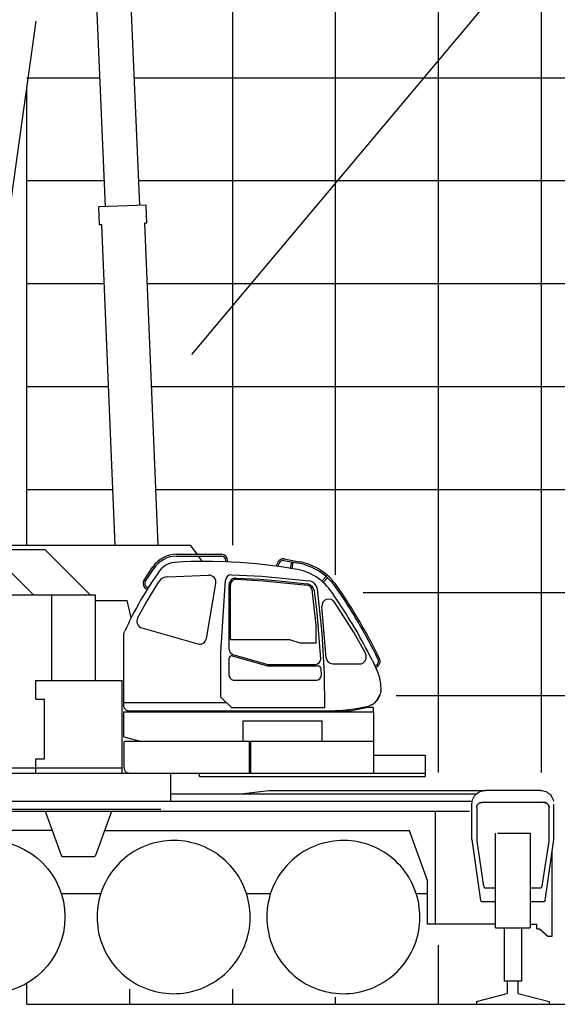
# Model space of a CAD drawing. Extents: x -441179 to 62702, y -334860 to 51651.
# Tile 3 of 68: x -324530 to -319304, y -314225 to -304662. Entities that reach past the tile are written whole.
import ezdxf

# ---------------------------------------------------------------- set-up
doc = ezdxf.new("R2010")
doc.units = 0
doc.layers.get('0').update_dxf_attribs({"linetype": 'CONTINUOUS'})

msp = doc.modelspace()

# ---------------------------------------------------------------- linework, layer by layer
at = {"color": 252, "linetype": 'Continuous'}
for p, q in [((-319458.888848, -311974.849341), (-319458.888848, -270896.616188)), ((-320458.888848, -311974.849341), (-320458.888848, -275688.161263)), ((-321458.888848, -310055.099694), (-321458.888848, -283213.080673)), ((-322458.888848, -309766.268719), (-322458.888848, -290328.450395)), ((-324458.888848, -305224.997208), (-323749.274842, -305224.997208)), ((-323418.992989, -305224.997208), (-209458.888848, -305224.997208)), ((-324458.888848, -306224.997208), (-323707.365567, -306224.997208)), ((-323377.083714, -306224.997208), (-209458.888848, -306224.997208)), ((-324458.888848, -307224.997208), (-323707.485339, -307224.997208)), ((-323293.129752, -307224.997208), (-209458.888848, -307224.997208)), ((-324458.888848, -308224.997208), (-323665.576063, -308224.997208)), ((-323251.220476, -308224.997208), (-209458.888848, -308224.997208)), ((-324458.888848, -309224.997208), (-323623.666788, -309224.997208)), ((-323209.311201, -309224.997208), (-209458.888848, -309224.997208)), ((-321191.443635, -310224.997208), (-209458.888848, -310224.997208)), ((-320870.095309, -311224.997208), (-209458.888848, -311224.997208)), ((-320458.888848, -314224.997208), (-320458.888848, -313651.048659)), ((-323458.888848, -314224.997208), (-323458.888848, -314077.473138)), ((-322458.888848, -314224.997208), (-322458.888848, -314077.473138)), ((-321458.888848, -314224.997208), (-321458.888848, -314155.168975))]:
    msp.add_line(p, q, dxfattribs=at)
at = {"color": 151, "linetype": 'Continuous'}
for p, q in [((-299379.096323, -279931.148252), (-322859.091731, -307913.517245)), ((-325850.034048, -309766.268719), (-322870.888873, -309766.268719)), ((-325639.911989, -309806.868816), (-324285.59193, -309806.868816)), ((-323843.592409, -310248.868816), (-324285.591617, -309806.868816)), ((-322804.747612, -309854.456951), (-322870.888873, -309766.268719)), ((-323004.938775, -309872.456951), (-322565.912445, -309872.456951)), ((-323004.102777, -309854.456951), (-322569.013836, -309854.456951)), ((-322752.901518, -309923.584986), (-322791.247594, -309872.456951)), ((-322657.494683, -309923.70866), (-322718.941826, -309923.331707)), ((-322527.962316, -309927.012299), (-322657.494683, -309923.70866)), ((-322472.230767, -309929.419842), (-322527.962316, -309927.012299)), ((-322527.940117, -309927.013258), (-322527.940117, -309913.457368)), ((-322509.943535, -309927.790691), (-322509.943535, -309913.527252)), ((-322031.61017, -309970.349378), (-322025.692377, -309939.044377)), ((-321962.058782, -309914.456856), (-321816.959882, -309941.529745)), ((-321959.093469, -309898.760926), (-321814.121468, -309925.81)), ((-321898.27873, -309991.201937), (-321886.438297, -309928.566301)), ((-321882.523699, -309993.923532), (-321870.723074, -309931.498484)), ((-324395.290827, -310248.868816), (-324645.064971, -309999.094638)), ((-323320.936771, -310104.681579), (-323235.219604, -309976.613558)), ((-323306.052724, -310114.921274), (-323216.175613, -309979.762759)), ((-322015.71051, -309972.30513), (-322011.116067, -309948.000807)), ((-321827.886895, -310003.361736), (-321899.207379, -309991.041518)), ((-323304.928554, -310327.448902), (-323176.34049, -310120.362629)), ((-323092.435154, -310071.566901), (-322694.847982, -310056.30247)), ((-322573.941826, -310807.929954), (-322528.950043, -310105.44646)), ((-322472.097642, -310053.825068), (-322177.294813, -310065.61501)), ((-322426.032642, -310084.588566), (-322192.823173, -310097.227328)), ((-322421.56963, -310097.015546), (-322163.25683, -310112.859244)), ((-322192.823173, -310097.227328), (-322012.353147, -310112.032237)), ((-322177.294813, -310065.61501), (-321716.902463, -310113.339848)), ((-322163.25683, -310112.859244), (-321729.197066, -310155.276825)), ((-322012.353147, -310112.032237), (-321736.957408, -310142.309034)), ((-321591.974747, -310114.706505), (-321550.922468, -310070.234114)), ((-321578.931154, -310127.113622), (-321537.546211, -310082.281078)), ((-323304.547062, -310186.772322), (-323291.700719, -310195.315019)), ((-323294.615279, -310171.761647), (-323282.105973, -310180.079974)), ((-322715.595049, -310672.010056), (-322623.5136, -310137.759169)), ((-322493.941826, -310778.305534), (-322493.941826, -310148.917073)), ((-322480.941826, -310683.331707), (-322480.941826, -310152.857705)), ((-321646.941826, -310543.82101), (-321686.305013, -310197.498125)), ((-321639.517928, -310420.075969), (-321664.951525, -310213.389222)), ((-321589.118954, -310619.435282), (-321636.652424, -310193.97355)), ((-326807.888848, -310248.868816), (-323794.188836, -310248.868816)), ((-324217.188836, -311080.368816), (-324217.188836, -310248.868816)), ((-323794.188836, -311080.368816), (-323794.188836, -310248.868816)), ((-323794.188836, -310303.268841), (-323485.018908, -310303.268841)), ((-323446.117605, -310470.121593), (-323485.018908, -310303.268841)), ((-321279.60616, -310615.622392), (-321469.02906, -310320.482841)), ((-323383.336717, -310473.145979), (-323304.928554, -310327.448901)), ((-321604.301136, -310871.591607), (-321639.517928, -310420.07597)), ((-321550.72212, -310862.291997), (-321593.230844, -310362.711592)), ((-323342.794931, -310569.324316), (-322800.052544, -310724.944988)), ((-321646.941826, -310713.331707), (-321646.941826, -310543.82101)), ((-323518.941826, -311323.331768), (-323518.941826, -310646.274212)), ((-322480.941826, -310683.331707), (-321905.941747, -310683.331707)), ((-321905.941747, -310683.331707), (-321805.942312, -310713.331707)), ((-321566.423933, -311016.020927), (-321589.118954, -310619.435282)), ((-321170.185118, -310814.031268), (-321279.60616, -310615.622393)), ((-321805.942312, -310713.331707), (-321646.941826, -310713.331707)), ((-322573.941826, -311240.43183), (-322573.941826, -310807.929954)), ((-322493.941826, -311028.53071), (-322493.941826, -310864.558781)), ((-322465.652903, -310839.650456), (-322120.905207, -310938.371258)), ((-322457.975507, -310826.088849), (-322118.897102, -310923.719885)), ((-321102.240407, -310885.748122), (-321131.752839, -310827.529879)), ((-322120.905207, -310938.371258), (-321629.917476, -310938.371258)), ((-322118.897102, -310923.719885), (-321654.78756, -310923.576942)), ((-321597.907647, -311026.858074), (-321600.012057, -310967.239701)), ((-321490.847303, -310917.288494), (-321209.818636, -310917.288494)), ((-321078.386847, -310937.105399), (-321066.557305, -310931.549358)), ((-321071.634829, -310951.642654), (-321059.81508, -310945.904516)), ((-324373.887688, -311080.368816), (-323533.887688, -311080.368816)), ((-324373.887688, -311260.368816), (-324373.887688, -311080.368816)), ((-323533.887688, -311978.515881), (-323533.887688, -311080.368816)), ((-322451.207581, -311078.312298), (-321644.056699, -311078.312298)), ((-321562.799332, -311343.327557), (-321566.423933, -311016.020927)), ((-321045.311254, -311014.020349), (-321034.099469, -311055.138802)), ((-321034.099469, -311055.138802), (-321030.161065, -311073.159588)), ((-321019.064141, -311173.559978), (-321018.980747, -311163.469291)), ((-324373.887688, -311260.368816), (-324288.887688, -311260.368816)), ((-324288.887688, -311840.368816), (-324288.887688, -311260.368816)), ((-322471.046074, -311343.327557), (-322573.941826, -311240.431804)), ((-323518.941826, -311293.331768), (-322521.041924, -311293.331768)), ((-323458.734431, -311375.620525), (-321305.595728, -311375.620525)), ((-322471.046045, -311343.327557), (-321562.799332, -311343.327557)), ((-321142.731188, -311341.568768), (-321305.595728, -311375.620525)), ((-321090.131035, -311341.568768), (-321142.731188, -311341.568768)), ((-321096.1596, -311309.363934), (-321105.544365, -311314.803387)), ((-321090.131035, -311386.53178), (-321090.131035, -311341.568768)), ((-321088.78875, -311386.53178), (-323520.131035, -311386.53178)), ((-323520.131035, -311386.53178), (-323520.131035, -311622.229656)), ((-322358.28875, -311672.268841), (-322358.28875, -311472.53178)), ((-322358.28875, -311472.53178), (-321590.131035, -311472.53178)), ((-321590.131035, -311672.268841), (-321590.131035, -311472.53178)), ((-321088.78875, -311978.515881), (-321088.78875, -311386.53178)), ((-323518.812002, -311625.884124), (-323345.167009, -311672.268841)), ((-321088.78875, -311672.268841), (-323515.588799, -311672.268841)), ((-323515.588799, -311927.668835), (-323515.588799, -311672.268841)), ((-322297.888848, -311978.515881), (-322297.888848, -311672.268841)), ((-322284.688652, -311978.515881), (-322284.688652, -311672.268841)), ((-324373.887688, -311978.568768), (-324373.887688, -311840.368816)), ((-324373.887688, -311840.368816), (-324288.887688, -311840.368816)), ((-321088.78875, -311804.368816), (-320588.888848, -311804.368816)), ((-320588.888848, -311804.368816), (-320588.888848, -312012.868816)), ((-328777.30357, -311928.568768), (-323533.887688, -311928.568768)), ((-330775.888848, -311978.515881), (-320588.888848, -311978.515881)), ((-323060.278374, -312250.868816), (-323060.278374, -311979.268841)), ((-322782.08654, -312012.868816), (-322782.08654, -311978.515881)), ((-322782.08654, -312012.868816), (-320588.888848, -312012.868816)), ((-323060.278374, -312182.268818), (-320100.880098, -312182.268818)), ((-322380.498193, -312182.268818), (-322108.194135, -312147.868816)), ((-322108.194135, -312147.868816), (-320020.315215, -312147.868816)), ((-319468.888848, -312147.868816), (-320003.888848, -312147.868816)), ((-328990.194242, -312250.868816), (-320131.048027, -312250.868816)), ((-326157.888848, -312331.283031), (-323157.888848, -312331.283031)), ((-320133.888848, -312624.168804), (-320133.888848, -312277.868816)), ((-320088.388848, -312313.868816), (-320088.388848, -312638.868816)), ((-319434.388848, -312263.868816), (-320038.388848, -312263.868816)), ((-319384.388848, -312638.868816), (-319384.388848, -312313.868816)), ((-319338.888848, -312624.168804), (-319338.888848, -312279.777843)), ((-328988.888848, -312347.868816), (-320156.888848, -312347.868816)), ((-324283.759623, -312347.868816), (-324127.679589, -312776.695049)), ((-323790.098076, -312776.695049), (-323634.018116, -312347.868816)), ((-320487.888848, -313447.868816), (-320487.888848, -312347.868816)), ((-324215.333197, -312535.868816), (-328765.437668, -312535.868816)), ((-323702.444509, -312535.868816), (-320738.45208, -312535.868816)), ((-320744.86444, -312535.868816), (-320565.676201, -313028.184055)), ((-319905.376641, -313480.868816), (-319905.376641, -312562.868816)), ((-319884.700371, -312562.868816), (-319567.401055, -312562.868816)), ((-319567.401055, -312562.868816), (-319567.401055, -313480.868816)), ((-320133.888848, -312624.168804), (-320050.105645, -313216.269878)), ((-320088.388848, -312638.868816), (-320020.997734, -313076.909954)), ((-319451.779961, -313076.909954), (-319384.388848, -312638.868816)), ((-319422.672051, -313216.269878), (-319338.888848, -312624.168804)), ((-324108.885735, -312789.854656), (-323808.891961, -312789.854656)), ((-319353.388848, -313561.868816), (-319353.388848, -312726.6412)), ((-320565.676201, -313447.868816), (-320565.676201, -313028.184055)), ((-320001.230645, -313093.868816), (-319905.376641, -313093.868816)), ((-319567.401055, -313093.868816), (-319471.547051, -313093.868816)), ((-324126.531073, -313147.868816), (-323737.358208, -313147.868816)), ((-322324.743794, -313147.868816), (-322091.249858, -313147.868816)), ((-320674.743794, -313147.868816), (-320565.676201, -313147.868816)), ((-320040.204277, -313224.868816), (-319905.376641, -313224.868816)), ((-319567.401055, -313224.868816), (-319432.573418, -313224.868816)), ((-319905.376641, -313447.868816), (-320565.676201, -313447.868816)), ((-319905.376641, -313480.868816), (-319567.401055, -313480.868816)), ((-319821.378106, -313480.868572), (-319821.378106, -313999.80104)), ((-319651.39959, -313480.868694), (-319651.39959, -313999.80104)), ((-319567.401055, -313447.868816), (-319503.388848, -313447.868816)), ((-319503.388848, -313491.868816), (-319503.388848, -313447.868816)), ((-319503.388848, -313491.868816), (-319478.722134, -313491.868816)), ((-319478.722134, -313491.868816), (-319397.055518, -313561.868816)), ((-319397.055518, -313561.868816), (-319353.388848, -313561.868816)), ((-319654.827324, -313999.80104), (-319821.378106, -313999.80104)), ((-319791.378594, -313999.80104), (-319791.378594, -314120.026357)), ((-319683.613457, -314119.480177), (-319683.613457, -313999.80104)), ((-320090.388848, -314198.96713), (-319791.378594, -314120.026357)), ((-319683.613457, -314119.480177), (-319382.388848, -314199.1148)), ((-324458.888848, -314224.997208), (-209458.888848, -314224.997208)), ((-320090.388848, -314198.96713), (-320090.388848, -314224.997207)), ((-319382.388848, -314199.1148), (-319382.388848, -314224.997207))]:
    msp.add_line(p, q, dxfattribs=at)
at = {"color": 161, "linetype": 'Continuous'}
for p, q in [((-323696.752627, -306478.233266), (-323882.743484, -302040.293099)), ((-323553.023776, -302026.879739), (-323367.04986, -306464.415662)), ((-323302.110771, -306461.694111), (-323761.703424, -306480.955307)), ((-323754.375733, -306655.801822), (-323761.703424, -306480.955307)), ((-323294.783081, -306636.540627), (-323302.110771, -306461.694111)), ((-323731.380294, -306654.8381), (-323754.375733, -306655.801822)), ((-323600.982491, -309766.268719), (-323731.380294, -306654.8381)), ((-323294.783081, -306636.540627), (-323317.7512, -306637.503204)), ((-323317.7512, -306637.503204), (-323186.626904, -309766.268719))]:
    msp.add_line(p, q, dxfattribs=at)
at = {"color": 10, "linetype": 'Continuous'}
msp.add_line((-325030.71425, -309382.403751), (-324369.502924, -304677.640701), dxfattribs=at)
at = {"color": 14, "linetype": 'Continuous'}
for p, q in [((-324458.888848, -309766.268719), (-324458.888848, -305313.654598)), ((-324458.888848, -314224.997208), (-324458.888848, -314020.95841))]:
    msp.add_line(p, q, dxfattribs=at)
at = {"color": 24, "linetype": 'Continuous'}
msp.add_line((-324458.888848, -314224.997208), (-209458.888848, -314224.997208), dxfattribs=at)
at = {"color": 151, "linetype": 'Continuous'}
for points in [[(-322718.945789, -309923.331683), (-322794.15667, -309923.892742), (-322869.464165, -309925.588299), (-322944.837334, -309928.422771), (-322982.539971, -309930.26823), (-323020.33001, -309932.404217)], [(-322033.859289, -309970.641221), (-322068.28582, -309965.838055), (-322148.816582, -309955.932293), (-322229.503106, -309947.334637), (-322310.318535, -309940.048504), (-322391.236992, -309934.075603), (-322472.230645, -309929.4174)], [(-321899.207359, -309991.041404), (-321907.795586, -309989.557781), (-321987.936699, -309977.048016), (-322033.85927, -309970.64109)], [(-321582.53936, -310123.681482), (-321603.731865, -310105.652996), (-321625.956719, -310088.788006), (-321649.117852, -310073.168377), (-321673.11126, -310058.868816), (-321697.826836, -310045.951824), (-321723.140557, -310034.466961), (-321748.928399, -310024.450603), (-321775.06585, -310015.924236), (-321801.427178, -310008.896404), (-321827.886895, -310003.361736)], [(-321543.090508, -310163.419231), (-321543.59832, -310162.816814), (-321562.475274, -310142.766521), (-321582.53936, -310123.681482)], [(-321509.678887, -310205.359539), (-321517.815117, -310194.258465), (-321526.254815, -310183.384685), (-321534.991387, -310172.746014), (-321544.018731, -310162.35075), (-321553.330254, -310152.206707), (-321562.918877, -310142.321453), (-321562.627129, -310142.622234)], [(-321416.747246, -310340.576824), (-321422.897393, -310331.277508), (-321444.247002, -310299.526531), (-321465.828301, -310267.955242), (-321487.63958, -310236.565594), (-321509.678887, -310205.359539)], [(-321131.752839, -310827.529879), (-321149.411553, -310793.347576), (-321167.316582, -310759.333904), (-321185.479424, -310725.464031), (-321203.898613, -310691.741253), (-321222.572442, -310658.168377), (-321241.498711, -310624.748333), (-321260.675957, -310591.483807), (-321280.102227, -310558.377361), (-321299.775322, -310525.432049), (-321319.693779, -310492.650066), (-321339.855645, -310460.0341), (-321360.258721, -310427.58659), (-321380.901299, -310395.309734), (-321401.781426, -310363.205852), (-321417.630059, -310339.242107)], [(-323518.941826, -310646.274212), (-323518.801751, -310640.9799), (-323518.380608, -310635.689495), (-323517.679009, -310630.425945), (-323516.69854, -310625.204388), (-323515.441216, -310620.038738), (-323513.911065, -310614.946941), (-323511.559197, -310608.554974), (-323508.783684, -310602.349529)], [(-321102.240407, -310885.748122), (-321064.447686, -310967.116741), (-321060.556817, -310975.94743), (-321056.84002, -310984.846233), (-321045.311254, -311014.020349)], [(-321032.379326, -311062.821331), (-321030.161065, -311073.159588), (-321028.359795, -311082.461102), (-321026.786309, -311091.488201), (-321026.747246, -311091.750896)], [(-321026.746986, -311091.750857), (-321024.52044, -311106.685467), (-321022.876885, -311120.469158), (-321018.980747, -311163.469291)], [(-321019.064141, -311173.559978), (-321020.085137, -311185.80302), (-321022.163262, -311197.296307)], [(-321096.1596, -311309.363934), (-321088.017754, -311303.616375), (-321080.719414, -311297.562664), (-321072.223809, -311289.312847), (-321064.999199, -311281.154705), (-321058.870049, -311273.320293)], [(-321022.163262, -311197.296307), (-321025.520928, -311209.595013), (-321029.296563, -311220.194378), (-321033.547051, -311230.194561), (-321037.974541, -311239.343304), (-321042.62542, -311248.029339), (-321047.631279, -311256.580791), (-321052.852715, -311264.757915), (-321058.870049, -311273.320293)], [(-321058.870049, -311273.320293), (-321052.852715, -311264.757915), (-321047.631279, -311256.580791), (-321042.62542, -311248.029339), (-321037.974541, -311239.343304), (-321033.547051, -311230.194561), (-321031.3471, -311225.018536)], [(-323493.635964, -311367.297154), (-323501.882622, -311360.947002), (-323506.312188, -311356.550091), (-323510.126641, -311351.683331), (-323512.55407, -311347.785259), (-323514.584282, -311343.746624), (-323517.059807, -311336.920818), (-323518.488335, -311330.050579), (-323518.941826, -311323.331768)], [(-323493.635964, -311367.297154), (-323485.436699, -311370.532635), (-323479.856621, -311372.125896), (-323458.734431, -311375.620525)], [(-321590.614158, -311375.620525), (-321464.610527, -311372.302227), (-321428.55877, -311370.455425), (-321392.438408, -311367.7841), (-321356.442803, -311364.337872), (-321256.55593, -311352.5831)], [(-321256.55593, -311352.5831), (-321194.579277, -311340.12492), (-321176.699639, -311336.317669), (-321158.89544, -311332.313518), (-321141.171563, -311328.114727)], [(-321105.544365, -311314.803387), (-321111.340508, -311317.64909), (-321117.205986, -311320.241619), (-321129.104912, -311324.672283), (-321141.172783, -311328.110088)], [(-323520.131035, -311622.229656), (-323520.09417, -311622.792034), (-323518.812002, -311625.884124)], [(-323515.588799, -311927.668835), (-323515.513237, -311930.549145), (-323514.890923, -311936.39967), (-323513.672051, -311942.046154), (-323511.916802, -311947.383739), (-323508.981255, -311953.694775), (-323505.432427, -311959.294598), (-323500.716607, -311964.882946), (-323495.528496, -311969.498394), (-323490.001763, -311973.17741), (-323483.190484, -311976.367138), (-323476.17022, -311978.372601), (-323469.041314, -311979.231029), (-323467.188775, -311979.268841)], [(-320133.888848, -312277.868816), (-320133.176934, -312264.280071), (-320131.048027, -312250.840252), (-320127.526543, -312237.696575), (-320122.64959, -312224.993084), (-320116.471856, -312212.868816), (-320109.060723, -312201.456707), (-320100.497246, -312190.881878), (-320090.876152, -312181.25993), (-320080.300957, -312172.696575), (-320068.888848, -312165.285564), (-320056.764824, -312159.107952), (-320044.060723, -312154.231487), (-320030.917168, -312150.709637), (-320017.477715, -312148.580975), (-320003.888848, -312147.868816)], [(-319468.888848, -312147.868816), (-319455.299981, -312148.580975), (-319441.860527, -312150.709637), (-319428.716973, -312154.231487), (-319416.012871, -312159.107952), (-319403.888848, -312165.285564), (-319392.476738, -312172.696575), (-319381.901543, -312181.25993), (-319372.280449, -312190.881878), (-319363.716973, -312201.456707), (-319356.30584, -312212.868816), (-319350.128106, -312224.993084), (-319345.251152, -312237.696575), (-319341.729668, -312250.840252), (-319341.36541, -312253.140488)], [(-320088.388848, -312313.868816), (-320088.310234, -312311.065289), (-320088.074395, -312308.27058), (-320087.682305, -312305.493511), (-320087.13543, -312302.742779), (-320086.434746, -312300.02705), (-320085.583184, -312297.35487), (-320084.582695, -312294.734631), (-320083.437188, -312292.174633), (-320082.150078, -312289.682873), (-320080.725274, -312287.267223), (-320079.16668, -312284.935253), (-320077.480645, -312282.694317), (-320075.671074, -312280.551495), (-320073.744317, -312278.51347), (-320071.706231, -312276.586712), (-320069.563164, -312274.777233), (-320067.322442, -312273.090771), (-320064.99041, -312271.532604), (-320062.574883, -312270.107647), (-320060.083184, -312268.820385), (-320057.523125, -312267.674847), (-320054.903008, -312266.674664), (-320052.230645, -312265.822948), (-320049.514824, -312265.122417), (-320046.764336, -312264.575268), (-320043.986992, -312264.183208), (-320041.192559, -312263.947491), (-320038.388848, -312263.868816)], [(-319434.388848, -312263.868816), (-319431.585137, -312263.947491), (-319428.790703, -312264.183208), (-319426.013359, -312264.575268), (-319423.262871, -312265.122417), (-319420.547051, -312265.822948), (-319417.874688, -312266.674664), (-319415.25457, -312267.674847), (-319412.694512, -312268.820385), (-319410.202813, -312270.107647), (-319407.787285, -312271.532604), (-319405.455254, -312273.090771), (-319403.214531, -312274.777233), (-319401.071465, -312276.586712), (-319399.033379, -312278.51347), (-319397.106621, -312280.551495), (-319395.297051, -312282.694317), (-319393.611016, -312284.935253), (-319392.052422, -312287.267223), (-319390.627617, -312289.682873), (-319389.340508, -312292.174633), (-319388.195, -312294.734631), (-319387.194512, -312297.35487), (-319386.342949, -312300.02705), (-319385.642266, -312302.742779), (-319385.095391, -312305.493511), (-319384.703301, -312308.27058), (-319384.467461, -312311.065289), (-319384.388848, -312313.868816)], [(-319384.388848, -312313.868816), (-319384.467461, -312311.065289), (-319384.703301, -312308.27058), (-319385.095391, -312305.493511), (-319385.642266, -312302.742779), (-319386.342949, -312300.02705), (-319387.194512, -312297.35487), (-319388.195, -312294.734631), (-319389.340508, -312292.174633), (-319390.627617, -312289.682873), (-319392.052422, -312287.267223), (-319393.611016, -312284.935253), (-319395.297051, -312282.694317), (-319397.106621, -312280.551495), (-319399.033379, -312278.51347), (-319401.071465, -312276.586712), (-319403.214531, -312274.777233), (-319405.455254, -312273.090771), (-319407.787285, -312271.532604), (-319410.202813, -312270.107647), (-319412.694512, -312268.820385), (-319415.25457, -312267.674847), (-319417.874688, -312266.674664), (-319420.547051, -312265.822948), (-319423.262871, -312265.122417), (-319426.013359, -312264.575268), (-319428.790703, -312264.183208), (-319431.585137, -312263.947491), (-319434.388848, -312263.868816)], [(-322380.967461, -313021.176189), (-322398.137383, -312991.40263), (-322416.664116, -312962.453777), (-322436.507988, -312934.391521), (-322457.626763, -312907.275555), (-322479.975274, -312881.163982), (-322503.505791, -312856.112286), (-322528.168267, -312832.174114), (-322553.909966, -312809.400433), (-322580.675957, -312787.839947), (-322608.409111, -312767.538555), (-322637.050225, -312748.539654), (-322666.538262, -312730.883831), (-322696.810234, -312714.608623), (-322727.80169, -312699.748882), (-322759.446099, -312686.336285), (-322791.676323, -312674.399456), (-322824.423394, -312663.963909), (-322857.617608, -312655.0518), (-322891.187798, -312647.682232), (-322925.062676, -312641.870953), (-322959.169609, -312637.630291), (-322993.436211, -312634.969402), (-323027.788994, -312633.893841), (-323062.154839, -312634.405926), (-323096.460381, -312636.504681), (-323130.632378, -312640.185467), (-323164.597954, -312645.440594), (-323198.284478, -312652.258709), (-323231.620293, -312660.625286), (-323264.534111, -312670.522503), (-323296.955742, -312681.929302), (-323328.81585, -312694.821209), (-323360.046685, -312709.170757), (-323390.581475, -312724.947369), (-323420.355034, -312742.117352), (-323449.303887, -312760.644085), (-323477.366143, -312780.487957), (-323504.482109, -312801.606731), (-323530.593682, -312823.955242), (-323555.645379, -312847.485821), (-323579.58355, -312872.148235), (-323602.357232, -312897.889935), (-323623.917717, -312924.655926), (-323644.219109, -312952.38908), (-323663.21801, -312981.030254), (-323680.873833, -313010.518291), (-323697.149041, -313040.790264), (-323712.008782, -313071.781597), (-323725.421379, -313103.426067), (-323737.358208, -313135.656292), (-323747.793755, -313168.403423), (-323756.705864, -313201.597515), (-323764.075432, -313235.167767), (-323769.886712, -313269.042644), (-323774.127373, -313303.149578), (-323776.788262, -313337.41618), (-323777.863823, -313371.768963), (-323777.351738, -313406.134808), (-323775.252984, -313440.44035), (-323771.572197, -313474.612347), (-323766.31707, -313508.577923), (-323759.498955, -313542.264446), (-323751.132378, -313575.600262), (-323741.235161, -313608.51408), (-323729.828362, -313640.935711), (-323716.936455, -313672.795818), (-323702.586907, -313704.026653), (-323686.810296, -313734.561443)], [(-320730.967461, -313021.176189), (-320748.137383, -312991.40263), (-320766.664238, -312962.453777), (-320786.507988, -312934.391521), (-320807.626641, -312907.275555), (-320829.975274, -312881.163982), (-320853.505791, -312856.112286), (-320878.168389, -312832.174114), (-320903.909844, -312809.400433), (-320930.675957, -312787.839947), (-320958.409111, -312767.538555), (-320987.050225, -312748.539654), (-321016.538262, -312730.883831), (-321046.810234, -312714.608623), (-321077.80169, -312699.748882), (-321109.446221, -312686.336285), (-321141.676445, -312674.399456), (-321174.423516, -312663.963909), (-321207.617608, -312655.0518), (-321241.18792, -312647.682232), (-321275.062676, -312641.870953), (-321309.169609, -312637.630291), (-321343.436211, -312634.969402), (-321377.788994, -312633.893841), (-321412.154961, -312634.405926), (-321446.460381, -312636.504681), (-321480.632256, -312640.185467), (-321514.597832, -312645.440594), (-321548.2846, -312652.258709), (-321581.620293, -312660.625286), (-321614.534111, -312670.522503), (-321646.955742, -312681.929302), (-321678.81585, -312694.821209), (-321710.046563, -312709.170757), (-321740.581475, -312724.947369), (-321770.354912, -312742.117352), (-321799.303887, -312760.644085), (-321827.366143, -312780.487957), (-321854.482109, -312801.606731), (-321880.593682, -312823.955242), (-321905.64544, -312847.485821), (-321929.583672, -312872.148235), (-321952.357109, -312897.889935), (-321973.917656, -312924.655926), (-321994.21917, -312952.38908), (-322013.217949, -312981.030254), (-322030.873711, -313010.518291), (-322047.149102, -313040.790264), (-322062.008721, -313071.781597), (-322075.421318, -313103.426067), (-322087.358086, -313135.656292), (-322097.793633, -313168.403423), (-322106.705742, -313201.597515), (-322114.075371, -313235.167767), (-322119.88665, -313269.042644), (-322124.127373, -313303.149578), (-322126.788262, -313337.41618), (-322127.863945, -313371.768963), (-322127.351738, -313406.134808), (-322125.253106, -313440.44035), (-322121.572197, -313474.612347), (-322116.31707, -313508.577923), (-322109.498955, -313542.264446), (-322101.1325, -313575.600262), (-322091.235039, -313608.51408), (-322079.828301, -313640.935711), (-322066.936455, -313672.795818), (-322052.586846, -313704.026653), (-322036.810234, -313734.561443)], [(-324127.679589, -312776.695049), (-324125.466484, -312781.038494), (-324122.268364, -312784.717571), (-324118.27517, -312787.513592), (-324113.724175, -312789.26054), (-324108.885735, -312789.854656)], [(-323808.891961, -312789.854656), (-323804.053521, -312789.26054), (-323799.502495, -312787.513592), (-323795.509331, -312784.717571), (-323792.311211, -312781.038494), (-323790.098076, -312776.695049)], [(-323686.810296, -313734.561443), (-323669.640313, -313764.335003), (-323651.113579, -313793.283855), (-323631.269707, -313821.346111), (-323610.150933, -313848.462078), (-323587.802422, -313874.57365), (-323564.271843, -313899.625408), (-323539.609429, -313923.563518), (-323513.86773, -313946.3372), (-323487.101738, -313967.897625), (-323459.368584, -313988.199139), (-323430.727471, -314007.197918), (-323401.239434, -314024.853802), (-323370.967461, -314041.12907), (-323339.976006, -314055.988689), (-323308.331597, -314069.401287), (-323276.101372, -314081.338177), (-323243.354302, -314091.773724), (-323210.160088, -314100.685833), (-323176.589898, -314108.05534), (-323142.71502, -314113.866619), (-323108.608086, -314118.107342), (-323074.341484, -314120.76823), (-323039.988701, -314121.843792), (-323005.622857, -314121.331707), (-322971.317315, -314119.232952), (-322937.145317, -314115.552166), (-322903.179741, -314110.297039), (-322869.493218, -314103.478924), (-322836.157402, -314095.112347), (-322803.243584, -314085.21513), (-322770.821953, -314073.808269), (-322738.961846, -314060.916424), (-322707.731011, -314046.566814), (-322677.196221, -314030.790203), (-322647.422661, -314013.620281), (-322618.473809, -313995.093548), (-322590.411553, -313975.249676), (-322563.295586, -313954.130901), (-322537.184014, -313931.782391), (-322512.132256, -313908.251873), (-322488.194146, -313883.589397), (-322465.420464, -313857.847698), (-322443.860039, -313831.081707), (-322423.558525, -313803.348553), (-322404.559746, -313774.707439), (-322386.903984, -313745.219402), (-322370.628594, -313714.94743), (-322355.768975, -313683.955975), (-322342.356377, -313652.311565), (-322330.419609, -313620.081341), (-322319.984063, -313587.33427), (-322311.071953, -313554.140057), (-322303.702324, -313520.569866), (-322297.891045, -313486.694988), (-322293.650322, -313452.588055), (-322290.989434, -313418.321453), (-322289.91375, -313383.96867), (-322290.425957, -313349.602825), (-322292.52459, -313315.297283), (-322296.205498, -313281.125286), (-322301.460625, -313247.15971), (-322308.27874, -313213.473186), (-322316.645195, -313180.137371), (-322326.542656, -313147.223553), (-322337.949395, -313114.801983), (-322350.84124, -313082.941814), (-322365.19085, -313051.710979), (-322380.967461, -313021.176189)], [(-322036.810234, -313734.561443), (-322019.640313, -313764.335003), (-322001.113457, -313793.283855), (-321981.269707, -313821.346111), (-321960.151055, -313848.462078), (-321937.802422, -313874.57365), (-321914.271904, -313899.625408), (-321889.609307, -313923.563518), (-321863.867852, -313946.3372), (-321837.101738, -313967.897625), (-321809.368584, -313988.199139), (-321780.727471, -314007.197918), (-321751.239434, -314024.853802), (-321720.967461, -314041.12907), (-321689.976006, -314055.988689), (-321658.331475, -314069.401287), (-321626.10125, -314081.338177), (-321593.35418, -314091.773724), (-321560.160088, -314100.685833), (-321526.589775, -314108.05534), (-321492.71502, -314113.866619), (-321458.608086, -314118.107342), (-321424.341484, -314120.76823), (-321389.988701, -314121.843792), (-321355.622734, -314121.331707), (-321321.317315, -314119.232952), (-321287.14544, -314115.552166), (-321253.179863, -314110.297039), (-321219.493096, -314103.478924), (-321186.157402, -314095.112347), (-321153.243584, -314085.21513), (-321120.821953, -314073.808269), (-321088.961846, -314060.916424), (-321057.731133, -314046.566814), (-321027.196221, -314030.790203), (-320997.422783, -314013.620281), (-320968.473809, -313995.093548), (-320940.411553, -313975.249676), (-320913.295586, -313954.130901), (-320887.184014, -313931.782391), (-320862.132256, -313908.251873), (-320838.194024, -313883.589397), (-320815.420586, -313857.847698), (-320793.860039, -313831.081707), (-320773.558525, -313803.348553), (-320754.559746, -313774.707439), (-320736.903984, -313745.219402), (-320720.628594, -313714.94743), (-320705.768975, -313683.955975), (-320692.356377, -313652.311565), (-320680.419609, -313620.081341), (-320669.984063, -313587.33427), (-320661.071953, -313554.140057), (-320653.702324, -313520.569866), (-320647.891045, -313486.694988), (-320643.650322, -313452.588055), (-320640.989434, -313418.321453), (-320639.91375, -313383.96867), (-320640.425957, -313349.602825), (-320642.52459, -313315.297283), (-320646.205498, -313281.125286), (-320651.460625, -313247.15971), (-320658.27874, -313213.473186), (-320666.645195, -313180.137371), (-320676.542656, -313147.223553), (-320687.949395, -313114.801983), (-320700.84124, -313082.941814), (-320715.19085, -313051.710979), (-320730.967461, -313021.176189)], [(-320020.997734, -313076.909954), (-320020.651055, -313078.647808), (-320020.152031, -313080.348125), (-320019.504082, -313081.997601), (-320018.712578, -313083.583172), (-320017.784356, -313085.092571), (-320016.725762, -313086.513836), (-320015.545586, -313087.835796), (-320014.253106, -313089.048138), (-320012.858574, -313090.141277), (-320011.372246, -313091.10667), (-320009.806817, -313091.936748), (-320008.173516, -313092.62492), (-320006.486016, -313093.165935), (-320004.7575, -313093.555401), (-320003.000664, -313093.790325), (-320001.230645, -313093.868816)], [(-319471.547051, -313093.868816), (-319469.777031, -313093.790325), (-319468.020195, -313093.555401), (-319466.29168, -313093.165935), (-319464.60418, -313092.62492), (-319462.970879, -313091.936748), (-319461.405449, -313091.10667), (-319459.919121, -313090.141277), (-319458.52459, -313089.048138), (-319457.232109, -313087.835796), (-319456.051934, -313086.513836), (-319454.99334, -313085.092571), (-319454.065117, -313083.583172), (-319453.273613, -313081.997601), (-319452.625664, -313080.348125), (-319452.126641, -313078.647808), (-319451.779961, -313076.909954)], [(-320050.105645, -313216.269878), (-320048.989434, -313219.646648), (-320046.760918, -313222.418987), (-320043.704277, -313224.23637), (-320040.204277, -313224.868816)], [(-319432.573418, -313224.868816), (-319429.073418, -313224.23637), (-319426.016777, -313222.418987), (-319423.788262, -313219.646648), (-319422.672051, -313216.269878)]]:
    msp.add_lwpolyline(points, dxfattribs=at)
msp.add_circle((-324834.015226, -313377.815232), 743.914767, dxfattribs=at)
for centre, radius, start, end in [((-323004.102777, -310134.145633), 279.688682, 90, 146.205222), ((-323004.938775, -310133.45952), 261.002569, 90, 146.377064), ((-323008.043846, -310132.464842), 200.435151, 87.911009, 144.216612), ((-322569.013836, -309913.527252), 59.070301, 0, 90), ((-322568.940534, -309913.457368), 41.000417, 0, 90), ((-321969.749059, -309955.870543), 58.09518, 79.4312, 169.295313), ((-321969.775616, -309955.815728), 42.072626, 79.431146, 169.295235), ((-321919.645078, -310493.092126), 561.039447, 35.057905, 79.458505), ((-321919.694787, -310493.268258), 577.195392, 35.069521, 79.440594), ((-320471.218594, -311960.963037), 3327.556512, 144.216612, 155.902437), ((-323271.81904, -310137.556553), 59.104276, 146.205222, 236.376469), ((-323271.913904, -310137.622756), 40.99776, 146.377064, 236.377243), ((-323088.466891, -310174.926825), 103.436072, 92.198658, 148.162217), ((-322692.174989, -310125.924953), 69.673776, 350.220798, 92.198658), ((-322473.885804, -310108.973145), 55.17706, 88.14285, 176.335397), ((-322429.518918, -310148.917073), 64.422908, 86.897896, 180), ((-322424.994726, -310152.857705), 55.9471, 86.490142, 180), ((-321727.47402, -310204.120327), 91.386648, 6.374769, 84.081787), ((-321743.068362, -310212.265869), 58.067979, 0, 84.418612), ((-321745.866564, -310223.346127), 81.525355, 0, 83.726141), ((-325597.784011, -313074.964896), 5054.898622, 25.79951, 35.065948), ((-325627.518794, -313092.510693), 5105.306401, 25.829019, 35.035358), ((-321525.898972, -310356.9824), 67.575178, 32.692669, 184.863517), ((-323324.323767, -310504.904316), 67.015821, 151.712693, 254.002333), ((-322781.536005, -310660.644724), 66.913231, 254.010802, 350.220798), ((-322444.21723, -310778.305534), 49.724596, 180, 253.937273), ((-322469.058429, -310864.558781), 24.883397, 74.020582, 180), ((-321654.803121, -310873.053796), 50.523148, 270.017647, 0), ((-321490.847303, -310857.197317), 60.091177, 184.863517, 270), ((-321233.261923, -310848.817664), 72.033163, 288.09443, 28.876414), ((-321084.317629, -310893.568207), 41.928414, 295.061208, 25.794873), ((-321084.236245, -310893.487092), 57.819787, 294.980687, 26.776648), ((-321629.917476, -310968.295302), 29.924044, 0, 90), ((-322444.050036, -311028.420386), 49.891912, 179.999921, 270), ((-321647.942869, -311028.258805), 50.053493, 270, 0)]:
    msp.add_arc(centre, radius, start, end, dxfattribs=at)

doc.saveas('drawing.dxf')
